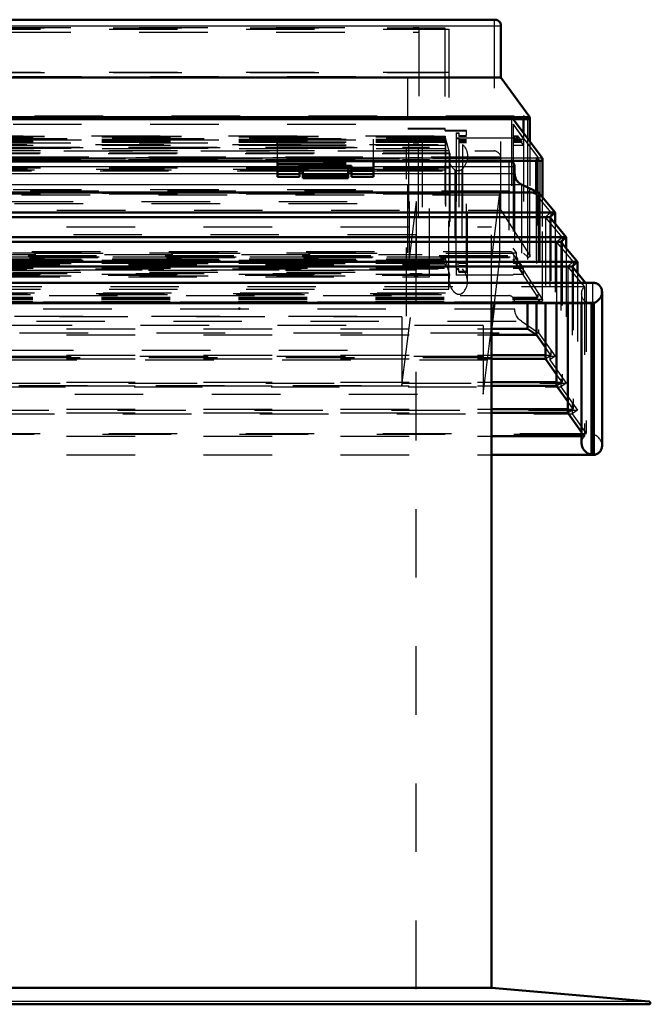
# Model space of a CAD drawing. Header units: millimetres. Extents: x 0 to 428, y 0 to 298.
# Tile 5 of 45: x 104 to 113, y 135 to 150. Entities that reach past the tile are written whole.
import ezdxf

# ---------------------------------------------------------------- set-up
doc = ezdxf.new("R2010")
doc.units = ezdxf.units.MM
doc.linetypes.add('Dashed', pattern=[2, 1, -1])
for name, color, linetype, lineweight in [('am_0', 7, 'Continuous', 50), ('am_12', 3, 'Continuous', 25), ('am_3', 6, 'Dashed', 25), ('am_6', 2, 'Continuous', 35), ('am_9', 7, 'Continuous', 50)]:
    doc.layers.add(name, color=color, linetype=linetype, lineweight=lineweight)

# ---------------------------------------------------------------- blocks, each defined once
blk = doc.blocks.new('13_Flat_Glass_Skylight_300100150_6_0_in_FDFneo100150C2325N1N4N_300Cl0__1203')
at = {"layer": 'am_0'}
for p, q in [((110.366, 147.622), (110.364, 147.613)), ((110.376, 147.613), (110.376, 147.622))]:
    blk.add_line(p, q, dxfattribs=at)
at = {"layer": 'am_3'}
for p, q in [((83.039, 147.969), (110.209, 147.969)), ((83.191, 147.953), (110.056, 147.953)), ((110.056, 147.953), (110.056, 146.19)), ((110.119, 147.729), (110.056, 147.953)), ((110.209, 146.055), (110.209, 147.894)), ((82.946, 147.86), (110.302, 147.86)), ((83.039, 147.85), (110.209, 147.85)), ((110.302, 147.86), (110.302, 146.045)), ((83.129, 147.729), (110.119, 147.729)), ((110.11, 147.663), (110.11, 145.889)), ((110.119, 147.729), (110.119, 145.953)), ((110.376, 147.622), (110.376, 147.691)), ((110.376, 145.861), (110.376, 147.613)), ((82.954, 147.498), (110.294, 147.498)), ((83.013, 147.473), (110.235, 147.473)), ((83.056, 147.488), (110.192, 147.488)), ((110.192, 147.488), (110.192, 145.696)), ((110.294, 147.498), (110.296, 147.5)), ((110.296, 147.489), (110.294, 147.488)), ((110.294, 147.488), (110.294, 145.696)), ((110.296, 147.5), (110.296, 147.489)), ((83.039, 146.174), (110.209, 146.174)), ((83.191, 146.19), (110.056, 146.19)), ((110.119, 145.953), (110.056, 146.19)), ((82.946, 146.045), (110.302, 146.045)), ((83.039, 146.055), (110.209, 146.055)), ((83.129, 145.953), (110.119, 145.953)), ((82.954, 145.686), (110.294, 145.686)), ((82.997, 145.671), (110.251, 145.671)), ((83.056, 145.696), (110.192, 145.696)), ((110.294, 145.696), (110.296, 145.698)), ((110.294, 145.686), (110.296, 145.687)), ((110.296, 145.698), (110.296, 145.687))]:
    blk.add_line(p, q, dxfattribs=at)
for points in [[(110.302, 147.86), (110.317, 147.845), (110.33, 147.829), (110.342, 147.812), (110.352, 147.794), (110.361, 147.775), (110.367, 147.755), (110.372, 147.734), (110.375, 147.713), (110.376, 147.692), (110.376, 147.691)], [(110.11, 147.663), (110.111, 147.685), (110.114, 147.707), (110.118, 147.728), (110.119, 147.729)], [(110.192, 147.488), (110.176, 147.501), (110.162, 147.516), (110.15, 147.533), (110.139, 147.55), (110.129, 147.569), (110.122, 147.589), (110.116, 147.609), (110.112, 147.63), (110.11, 147.651), (110.11, 147.663)], [(110.364, 147.613), (110.356, 147.592), (110.347, 147.571), (110.336, 147.551), (110.323, 147.532), (110.309, 147.514), (110.296, 147.5)], [(110.376, 147.691), (110.375, 147.669), (110.372, 147.647), (110.367, 147.626), (110.366, 147.622)], [(110.235, 147.473), (110.228, 147.474), (110.222, 147.474), (110.215, 147.476), (110.209, 147.478), (110.203, 147.481), (110.198, 147.484), (110.192, 147.487), (110.192, 147.488)], [(110.294, 147.498), (110.289, 147.494), (110.283, 147.489), (110.277, 147.485), (110.271, 147.482), (110.265, 147.479), (110.258, 147.477), (110.252, 147.475), (110.245, 147.474), (110.238, 147.473), (110.235, 147.473)], [(110.376, 145.861), (110.375, 145.883), (110.372, 145.905), (110.367, 145.927), (110.361, 145.948), (110.352, 145.969), (110.342, 145.989), (110.331, 146.009), (110.317, 146.027), (110.303, 146.045), (110.302, 146.045)], [(110.11, 145.889), (110.111, 145.911), (110.114, 145.932), (110.118, 145.953), (110.119, 145.953)], [(110.192, 145.696), (110.176, 145.713), (110.162, 145.731), (110.15, 145.75), (110.139, 145.77), (110.129, 145.791), (110.122, 145.812), (110.116, 145.834), (110.112, 145.855), (110.11, 145.877), (110.11, 145.889)], [(110.296, 145.687), (110.311, 145.701), (110.325, 145.716), (110.338, 145.733), (110.348, 145.751), (110.357, 145.77), (110.365, 145.789), (110.37, 145.81), (110.374, 145.831), (110.376, 145.852), (110.376, 145.861)], [(110.251, 145.671), (110.244, 145.672), (110.238, 145.673), (110.231, 145.674), (110.224, 145.676), (110.218, 145.679), (110.212, 145.682), (110.206, 145.685), (110.2, 145.689), (110.194, 145.694), (110.192, 145.696)], [(110.294, 145.686), (110.289, 145.682), (110.283, 145.679), (110.277, 145.676), (110.271, 145.674), (110.265, 145.673), (110.258, 145.672), (110.252, 145.671), (110.251, 145.671)]]:
    blk.add_lwpolyline(points, dxfattribs=at)
at = {"layer": 'am_6'}
for tag, p, flags in [('NB', (115.376, 147.969), 8), ('NN', (115.376, 147.469), 8), ('NT', (115.376, 146.969), 8), ('NBSYN', (115.376, 146.469), 8), ('LINA', (115.376, 145.969), 8), ('CATALOG', (115.376, 145.469), 8), ('IDNR', (115.376, 144.969), 8), ('PN', (115.376, 144.469), 8), ('LODLEVEL', (115.376, 143.969), 8), ('L', (115.376, 143.469), 8), ('W', (115.376, 142.969), 8), ('PPATH', (115.376, 142.469), 8), ('ExcludeFromBOM', (115.376, 141.469), 8), ('PSOL_0', (115.376, 140.969), 9), ('PSOL_1', (115.376, 140.469), 9), ('PSOL_2', (115.376, 139.969), 9)]:
    blk.add_attdef(tag, p, '', height=0.5, dxfattribs=dict(at, flags=flags))
blk = doc.blocks.new('14_Flat_Glass_Skylight_300100150_12_0_in_FDFneo100150C2325N1N4N_300Cl0__1203')
at = {"layer": 'am_3'}
for p, q in [((83.426, 147.821), (109.822, 147.821)), ((83.59, 147.804), (109.658, 147.804)), ((109.658, 147.804), (109.658, 145.944)), ((109.822, 145.927), (109.822, 147.821)), ((83.426, 147.641), (109.822, 147.641)), ((83.59, 147.624), (109.658, 147.624)), ((83.426, 146.108), (109.822, 146.108)), ((83.59, 146.125), (109.658, 146.125)), ((83.426, 145.927), (109.822, 145.927)), ((83.59, 145.944), (109.658, 145.944))]:
    blk.add_line(p, q, dxfattribs=at)
at = {"layer": 'am_6'}
for tag, p, flags in [('NB', (114.822, 147.821), 8), ('NN', (114.822, 147.321), 8), ('NT', (114.822, 146.821), 8), ('NBSYN', (114.822, 146.321), 8), ('LINA', (114.822, 145.821), 8), ('CATALOG', (114.822, 145.321), 8), ('IDNR', (114.822, 144.821), 8), ('PN', (114.822, 144.321), 8), ('LODLEVEL', (114.822, 143.821), 8), ('L', (114.822, 143.321), 8), ('W', (114.822, 142.821), 8), ('PPATH', (114.822, 142.321), 8), ('ExcludeFromBOM', (114.822, 141.321), 8), ('PSOL_0', (114.822, 140.821), 9), ('PSOL_1', (114.822, 140.321), 9), ('PSOL_2', (114.822, 139.821), 9)]:
    blk.add_attdef(tag, p, '', height=0.5, dxfattribs=dict(at, flags=flags))
blk = doc.blocks.new('15_Flat_Glass_Skylight_300100150_5_0_in_FDFneo100150C2325N1N4N_300Cl0__1203')
at = {"layer": 'am_3'}
for p, q in [((83.534, 147.947), (109.714, 147.947)), ((83.734, 147.926), (109.514, 147.926)), ((109.514, 147.926), (109.514, 145.998)), ((109.714, 147.947), (109.714, 145.977)), ((83.534, 147.668), (109.714, 147.668)), ((83.734, 147.647), (109.514, 147.647)), ((83.734, 146.277), (109.514, 146.277)), ((97.077, 146.256), (109.714, 146.256)), ((83.534, 145.977), (109.714, 145.977)), ((83.734, 145.998), (109.514, 145.998))]:
    blk.add_line(p, q, dxfattribs=at)
at = {"layer": 'am_6'}
for tag, p, flags in [('NB', (114.714, 147.947), 8), ('NN', (114.714, 147.447), 8), ('NT', (114.714, 146.947), 8), ('NBSYN', (114.714, 146.447), 8), ('LINA', (114.714, 145.947), 8), ('CATALOG', (114.714, 145.447), 8), ('IDNR', (114.714, 144.947), 8), ('PN', (114.714, 144.447), 8), ('LODLEVEL', (114.714, 143.947), 8), ('L', (114.714, 143.447), 8), ('W', (114.714, 142.947), 8), ('PPATH', (114.714, 142.447), 8), ('ExcludeFromBOM', (114.714, 141.447), 8), ('PSOL_0', (114.714, 140.947), 9), ('PSOL_1', (114.714, 140.447), 9), ('PSOL_2', (114.714, 139.947), 9)]:
    blk.add_attdef(tag, p, '', height=0.5, dxfattribs=dict(at, flags=flags))
blk = doc.blocks.new('16_FGS3001001502C4U_0_in_FDFneo100150C2325N1N4N_300Cl0__1203')
at = {"layer": 'am_3'}
for p, q in [((83.204, 149.558), (110.044, 149.558)), ((110.044, 149.558), (110.044, 147.146)), ((83.204, 148.907), (110.044, 148.907)), ((110.044, 147.798), (83.204, 147.798)), ((110.044, 147.146), (83.204, 147.146))]:
    blk.add_line(p, q, dxfattribs=at)
at = {"layer": 'am_6'}
for tag, p, flags in [('NB', (115.044, 149.558), 8), ('NN', (115.044, 149.058), 8), ('NT', (115.044, 148.558), 8), ('NBSYN', (115.044, 148.058), 8), ('LINA', (115.044, 147.558), 8), ('CATALOG', (115.044, 147.058), 8), ('IDNR', (115.044, 146.558), 8), ('PN', (115.044, 146.058), 8), ('LODLEVEL', (115.044, 145.558), 8), ('L', (115.044, 145.058), 8), ('W', (115.044, 144.558), 8), ('TG', (115.044, 144.058), 8), ('TG1', (115.044, 143.558), 8), ('OC', (115.044, 143.058), 8), ('PPATH', (115.044, 142.558), 8), ('ExcludeFromBOM', (115.044, 141.558), 8), ('PSOL_0', (115.044, 141.058), 9), ('PSOL_1', (115.044, 140.558), 9), ('PSOL_2', (115.044, 140.058), 9), ('PSOL_3', (115.044, 139.558), 9)]:
    blk.add_attdef(tag, p, '', height=0.5, dxfattribs=dict(at, flags=flags))
blk = doc.blocks.new('17_FGS30010015025C3U_0_in_FDFneo100150C2325N1N4N_300Cl0__1203')
at = {"layer": 'am_0'}
for p, q in [((110.774, 149.679), (82.473, 149.679)), ((110.864, 148.835), (110.864, 149.589)), ((110.864, 148.835), (82.384, 148.835)), ((111.285, 148.258), (110.864, 148.835)), ((81.963, 148.258), (111.285, 148.258)), ((81.986, 148.229), (111.261, 148.229)), ((111.465, 147.663), (111.041, 148.229)), ((111.191, 148.229), (111.191, 148.029)), ((111.286, 147.902), (111.286, 148.253)), ((81.806, 147.622), (111.441, 147.622)), ((107.604, 147.386), (107.604, 147.622)), ((109.004, 147.386), (109.004, 147.622)), ((111.044, 147.622), (111.044, 147.589)), ((111.378, 147.622), (111.378, 147.175)), ((111.469, 147.09), (111.469, 147.649)), ((107.924, 147.386), (107.924, 147.55)), ((108.684, 147.55), (107.924, 147.55)), ((107.924, 147.522), (107.974, 147.522)), ((107.924, 147.518), (107.974, 147.518)), ((107.974, 147.515), (107.924, 147.515)), ((107.924, 147.476), (107.974, 147.476)), ((108.634, 147.522), (108.684, 147.522)), ((108.634, 147.518), (108.684, 147.518)), ((108.684, 147.515), (108.634, 147.515)), ((108.634, 147.476), (108.684, 147.476)), ((108.684, 147.386), (108.684, 147.55)), ((107.604, 147.386), (107.924, 147.386)), ((108.684, 147.386), (109.004, 147.386))]:
    blk.add_line(p, q, dxfattribs=at)
for points in [[(110.774, 149.679), (110.783, 149.678), (110.791, 149.677), (110.8, 149.675), (110.808, 149.673), (110.815, 149.669), (110.823, 149.665), (110.83, 149.661), (110.836, 149.655), (110.842, 149.649), (110.847, 149.643), (110.851, 149.636), (110.855, 149.629), (110.858, 149.621), (110.861, 149.613), (110.863, 149.605), (110.864, 149.596), (110.864, 149.589)], [(111.285, 148.258), (111.285, 148.256), (111.286, 148.254), (111.286, 148.252), (111.286, 148.25), (111.285, 148.248), (111.285, 148.246), (111.284, 148.244), (111.283, 148.243), (111.282, 148.241), (111.281, 148.239), (111.28, 148.238), (111.279, 148.236), (111.277, 148.235), (111.276, 148.233), (111.274, 148.232), (111.272, 148.231), (111.27, 148.23), (111.269, 148.23), (111.267, 148.229), (111.265, 148.229), (111.263, 148.229), (111.261, 148.229)], [(111.469, 147.649), (111.469, 147.647), (111.469, 147.645), (111.468, 147.643), (111.467, 147.641), (111.467, 147.639), (111.466, 147.637), (111.464, 147.635), (111.463, 147.633), (111.462, 147.631), (111.46, 147.629), (111.458, 147.628), (111.456, 147.627), (111.455, 147.625), (111.453, 147.624), (111.45, 147.623), (111.448, 147.623), (111.446, 147.622), (111.444, 147.622), (111.442, 147.622), (111.441, 147.622)], [(111.465, 147.663), (111.466, 147.661), (111.467, 147.659), (111.468, 147.658), (111.468, 147.656), (111.469, 147.653), (111.469, 147.651), (111.469, 147.649)]]:
    blk.add_lwpolyline(points, dxfattribs=at)
at = {"layer": 'am_12'}
for p, q in [((82.384, 149.589), (110.864, 149.589)), ((111.249, 148.229), (111.249, 147.95)), ((81.783, 147.663), (111.465, 147.663)), ((111.429, 147.622), (111.429, 147.138)), ((107.604, 147.505), (107.924, 147.505)), ((108.684, 147.505), (109.004, 147.505))]:
    blk.add_line(p, q, dxfattribs=at)
at = {"layer": 'am_3'}
for p, q in [((82.484, 149.678), (110.764, 149.678)), ((110.764, 149.678), (110.764, 147.767)), ((83.144, 149.542), (110.104, 149.542)), ((83.584, 149.563), (109.664, 149.563)), ((83.584, 149.496), (109.664, 149.496)), ((109.664, 149.563), (109.664, 147.816)), ((110.104, 149.542), (110.104, 147.739)), ((83.144, 148.913), (110.104, 148.913)), ((83.744, 148.85), (109.504, 148.85)), ((109.504, 146.278), (109.504, 148.85)), ((110.864, 146.903), (110.864, 148.835)), ((81.998, 148.232), (111.249, 148.232)), ((82.057, 148.276), (111.191, 148.276)), ((82.228, 148.258), (111.019, 148.258)), ((111.019, 148.258), (111.019, 146.293)), ((111.041, 148.229), (111.019, 148.258)), ((111.249, 148.232), (111.191, 148.276)), ((111.191, 148.276), (111.191, 148.229)), ((111.249, 148.232), (111.249, 148.229)), ((111.285, 148.258), (111.285, 146.238)), ((83.744, 148.155), (109.504, 148.155)), ((110.048, 148.091), (109.504, 148.091)), ((109.504, 148.086), (110.048, 148.086)), ((110.048, 148.056), (110.048, 148.091)), ((110.359, 148.064), (110.048, 148.064)), ((110.048, 148.056), (110.359, 148.056)), ((110.209, 148.027), (110.249, 148.027)), ((110.209, 148.027), (110.209, 146.055)), ((110.249, 148.027), (110.249, 147.977)), ((110.359, 145.995), (110.359, 148.064)), ((111.044, 148.155), (111.044, 147.622)), ((111.401, 147.678), (111.044, 148.155)), ((111.044, 148.155), (111.195, 147.937)), ((111.191, 148.029), (111.191, 146.276)), ((82.889, 147.985), (110.359, 147.985)), ((83.039, 147.937), (110.209, 147.937)), ((83.039, 147.934), (110.209, 147.934)), ((83.039, 147.929), (110.209, 147.929)), ((83.039, 147.905), (110.209, 147.905)), ((83.039, 147.894), (110.209, 147.894)), ((83.2, 147.982), (110.048, 147.982)), ((83.2, 147.952), (110.048, 147.952)), ((83.584, 147.882), (109.664, 147.882)), ((83.744, 147.925), (109.504, 147.925)), ((107.604, 147.622), (107.604, 147.939)), ((107.604, 147.939), (109.004, 147.939)), ((107.604, 147.897), (109.004, 147.897)), ((107.604, 147.893), (109.004, 147.893)), ((109.004, 147.622), (109.004, 147.939)), ((110.048, 147.982), (110.048, 146.191)), ((110.249, 148.017), (110.209, 148.017)), ((111.044, 147.953), (110.209, 147.953)), ((110.209, 147.945), (110.249, 147.945)), ((110.249, 147.99), (110.359, 147.99)), ((110.359, 147.977), (110.249, 147.977)), ((110.249, 147.945), (110.249, 146.079)), ((110.249, 147.934), (110.359, 147.934)), ((110.249, 147.929), (110.359, 147.929)), ((110.249, 147.905), (110.359, 147.905)), ((110.249, 147.894), (110.359, 147.894)), ((110.249, 147.89), (110.359, 147.89)), ((111.092, 147.925), (111.044, 147.994)), ((111.044, 147.985), (111.112, 147.985)), ((111.044, 147.982), (111.092, 147.982)), ((111.044, 147.952), (111.112, 147.952)), ((111.044, 147.937), (111.195, 147.937)), ((111.044, 147.934), (111.14, 147.934)), ((111.044, 147.929), (111.14, 147.929)), ((111.044, 147.925), (111.092, 147.925)), ((111.044, 147.905), (111.167, 147.905)), ((111.044, 147.894), (111.167, 147.894)), ((111.112, 147.952), (111.092, 147.982)), ((111.092, 147.982), (111.092, 147.925)), ((111.167, 147.905), (111.112, 147.985)), ((111.112, 147.985), (111.112, 147.952)), ((111.14, 147.929), (111.14, 147.934)), ((111.14, 147.934), (111.167, 147.894)), ((111.195, 147.85), (111.14, 147.929)), ((111.167, 147.894), (111.167, 147.905)), ((111.195, 147.937), (111.195, 147.85)), ((111.249, 147.95), (111.249, 146.22)), ((111.286, 146.233), (111.286, 147.902)), ((82.484, 147.767), (110.764, 147.767)), ((83.039, 147.85), (110.209, 147.85)), ((83.144, 147.77), (110.104, 147.77)), ((83.584, 147.816), (109.664, 147.816)), ((107.604, 147.854), (109.004, 147.854)), ((107.604, 147.846), (109.004, 147.846)), ((107.604, 147.811), (109.004, 147.811)), ((111.044, 147.85), (111.195, 147.85)), ((81.819, 147.625), (111.429, 147.625)), ((81.847, 147.678), (111.401, 147.678)), ((81.87, 147.659), (111.378, 147.659)), ((82.384, 147.657), (110.864, 147.657)), ((111.044, 147.589), (111.044, 145.952)), ((111.378, 147.659), (111.401, 147.678)), ((111.429, 147.625), (111.378, 147.659)), ((111.378, 147.659), (111.378, 147.622)), ((111.401, 147.678), (111.401, 145.634)), ((111.429, 147.625), (111.429, 147.622)), ((111.465, 147.663), (111.465, 145.606)), ((107.604, 147.518), (107.924, 147.518)), ((107.604, 147.483), (107.924, 147.483)), ((107.604, 147.477), (107.924, 147.477)), ((107.974, 147.522), (108.634, 147.522)), ((107.974, 147.518), (108.634, 147.518)), ((108.634, 147.515), (107.974, 147.515)), ((107.974, 147.476), (108.634, 147.476)), ((108.684, 147.518), (109.004, 147.518)), ((108.684, 147.483), (109.004, 147.483)), ((108.684, 147.477), (109.004, 147.477)), ((107.604, 147.426), (107.924, 147.426)), ((108.684, 147.426), (109.004, 147.426)), ((83.744, 147.203), (109.504, 147.203)), ((111.378, 147.175), (111.378, 145.62)), ((83.144, 147.14), (110.104, 147.14)), ((111.429, 147.138), (111.429, 145.576)), ((111.469, 145.591), (111.469, 147.09)), ((82.384, 146.903), (110.864, 146.903)), ((110.864, 146.903), (111.285, 146.238)), ((111.092, 146.278), (111.044, 146.347)), ((81.963, 146.238), (111.285, 146.238)), ((81.982, 146.213), (111.266, 146.213)), ((81.998, 146.22), (111.249, 146.22)), ((82.057, 146.276), (111.191, 146.276)), ((111.019, 146.293), (82.228, 146.293)), ((82.889, 146.159), (110.359, 146.159)), ((83.2, 146.221), (110.048, 146.221)), ((83.2, 146.191), (110.048, 146.191)), ((83.744, 146.278), (109.504, 146.278)), ((83.744, 146.186), (109.504, 146.186)), ((109.504, 146.186), (109.504, 146.112)), ((111.019, 146.293), (111.465, 145.606)), ((111.044, 146.278), (111.092, 146.278)), ((111.044, 146.221), (111.092, 146.221)), ((111.044, 146.191), (111.112, 146.191)), ((111.401, 145.634), (111.044, 146.186)), ((111.044, 146.186), (111.195, 145.968)), ((111.044, 146.159), (111.112, 146.159)), ((111.092, 146.221), (111.092, 146.278)), ((111.112, 146.191), (111.092, 146.221)), ((111.112, 146.159), (111.112, 146.191)), ((111.167, 146.079), (111.112, 146.159)), ((111.249, 146.22), (111.191, 146.276)), ((83.039, 146.135), (110.209, 146.135)), ((83.039, 146.13), (110.209, 146.13)), ((83.039, 146.091), (110.209, 146.091)), ((83.039, 146.079), (110.209, 146.079)), ((83.039, 146.055), (110.209, 146.055)), ((109.504, 146.117), (110.048, 146.117)), ((110.048, 146.112), (109.504, 146.112)), ((110.048, 146.117), (110.048, 146.08)), ((110.048, 146.087), (110.359, 146.087)), ((110.359, 146.08), (110.048, 146.08)), ((110.209, 146.119), (110.249, 146.119)), ((110.249, 146.047), (110.209, 146.047)), ((110.209, 146.047), (110.209, 145.952)), ((110.209, 146.037), (110.249, 146.037)), ((110.249, 146.135), (110.359, 146.135)), ((110.249, 146.13), (110.359, 146.13)), ((110.249, 146.095), (110.359, 146.095)), ((110.359, 146.091), (110.249, 146.091)), ((110.249, 146.079), (110.359, 146.079)), ((110.249, 145.995), (110.249, 146.047)), ((111.044, 146.135), (111.14, 146.135)), ((111.044, 146.13), (111.14, 146.13)), ((111.044, 146.091), (111.167, 146.091)), ((111.044, 146.079), (111.167, 146.079)), ((111.044, 146.055), (111.195, 146.055)), ((111.14, 146.135), (111.14, 146.13)), ((111.195, 146.055), (111.14, 146.135)), ((111.14, 146.13), (111.167, 146.091)), ((111.167, 146.091), (111.167, 146.079)), ((111.195, 145.968), (111.195, 146.055)), ((83.039, 145.968), (110.209, 145.968)), ((111.044, 145.952), (110.209, 145.952)), ((110.359, 146.008), (110.249, 146.008)), ((110.249, 145.995), (110.359, 145.995)), ((111.044, 145.968), (111.195, 145.968)), ((97.034, 145.634), (111.401, 145.634)), ((97.034, 145.62), (111.378, 145.62)), ((97.034, 145.606), (111.465, 145.606)), ((111.378, 145.62), (111.401, 145.634)), ((111.429, 145.576), (111.378, 145.62)), ((97.034, 145.576), (111.429, 145.576)), ((97.034, 145.569), (111.447, 145.569))]:
    blk.add_line(p, q, dxfattribs=at)
for points in [[(110.764, 149.678), (110.773, 149.679), (110.774, 149.679)], [(111.261, 148.229), (111.259, 148.229), (111.258, 148.229), (111.256, 148.229), (111.254, 148.23), (111.252, 148.231), (111.251, 148.232), (111.249, 148.232)], [(110.864, 147.657), (110.864, 147.666), (110.862, 147.675), (110.861, 147.684), (110.858, 147.692), (110.855, 147.7), (110.851, 147.709), (110.846, 147.716), (110.841, 147.724), (110.835, 147.731), (110.828, 147.737), (110.821, 147.743), (110.814, 147.749), (110.806, 147.754), (110.798, 147.758), (110.79, 147.761), (110.781, 147.764), (110.773, 147.766), (110.764, 147.767)], [(111.441, 147.622), (111.439, 147.622), (111.437, 147.622), (111.435, 147.623), (111.433, 147.623), (111.431, 147.624), (111.429, 147.625), (111.429, 147.625)], [(111.266, 146.213), (111.264, 146.213), (111.262, 146.214), (111.26, 146.214), (111.258, 146.215), (111.257, 146.215), (111.255, 146.216), (111.253, 146.217), (111.251, 146.218), (111.25, 146.22), (111.249, 146.22)], [(111.285, 146.238), (111.285, 146.236), (111.286, 146.234), (111.286, 146.232), (111.286, 146.23), (111.285, 146.228), (111.285, 146.227), (111.284, 146.225), (111.283, 146.223), (111.282, 146.222), (111.281, 146.22), (111.28, 146.219), (111.279, 146.218), (111.277, 146.217), (111.276, 146.216), (111.274, 146.215), (111.272, 146.214), (111.27, 146.214), (111.269, 146.213), (111.267, 146.213), (111.266, 146.213)], [(111.469, 145.591), (111.469, 145.589), (111.469, 145.587), (111.468, 145.585), (111.467, 145.583), (111.467, 145.581), (111.466, 145.579), (111.464, 145.577), (111.463, 145.576), (111.462, 145.574), (111.46, 145.573), (111.458, 145.572), (111.456, 145.571), (111.455, 145.57), (111.453, 145.57), (111.45, 145.569), (111.448, 145.569), (111.447, 145.569)], [(111.465, 145.606), (111.466, 145.604), (111.467, 145.602), (111.468, 145.6), (111.468, 145.598), (111.469, 145.595), (111.469, 145.593), (111.469, 145.591)], [(111.447, 145.569), (111.444, 145.569), (111.442, 145.569), (111.44, 145.57), (111.438, 145.57), (111.436, 145.571), (111.434, 145.572), (111.432, 145.573), (111.43, 145.575), (111.429, 145.576)]]:
    blk.add_lwpolyline(points, dxfattribs=at)
at = {"layer": 'am_6'}
for tag, p, flags in [('NB', (116.469, 149.679), 8), ('NN', (116.469, 149.179), 8), ('NT', (116.469, 148.679), 8), ('NBSYN', (116.469, 148.179), 8), ('LINA', (116.469, 147.679), 8), ('CATALOG', (116.469, 147.179), 8), ('IDNR', (116.469, 146.679), 8), ('PN', (116.469, 146.179), 8), ('LODLEVEL', (116.469, 145.679), 8), ('L', (116.469, 145.179), 8), ('W', (116.469, 144.679), 8), ('DP', (116.469, 144.179), 8), ('OP', (116.469, 143.679), 8), ('OC', (116.469, 143.179), 8), ('ExcludeFromBOM', (116.469, 142.179), 8), ('PSOL_0', (116.469, 141.679), 9), ('PSOL_1', (116.469, 141.179), 9), ('PSOL_2', (116.469, 140.679), 9)]:
    blk.add_attdef(tag, p, '', height=0.5, dxfattribs=dict(at, flags=flags))
blk = doc.blocks.new('18_Flat_Glass_Skylight_3001001502_2_0_in_FDFneo100150C2325N1N4N_300Cl0__1203')
at = {"layer": 'am_0'}
for p, q in [((107.604, 147.613), (85.644, 147.613)), ((110.989, 147.613), (109.004, 147.613)), ((107.974, 147.464), (107.924, 147.464)), ((107.974, 147.546), (107.974, 147.366)), ((108.634, 147.366), (108.634, 147.546)), ((108.684, 147.464), (108.634, 147.464)), ((111.064, 147.437), (111.064, 147.537)), ((107.974, 147.366), (108.634, 147.366)), ((81.838, 147.16), (111.41, 147.16)), ((111.41, 147.16), (111.164, 147.276)), ((111.654, 146.868), (111.41, 147.16)), ((81.593, 146.868), (111.654, 146.868)), ((81.673, 146.799), (111.575, 146.799)), ((111.575, 146.799), (111.654, 146.868)), ((111.818, 146.509), (111.575, 146.799)), ((111.654, 146.868), (111.654, 146.704)), ((81.43, 146.509), (111.818, 146.509)), ((81.509, 146.44), (111.739, 146.44)), ((111.739, 146.44), (111.818, 146.509)), ((111.981, 146.149), (111.739, 146.44)), ((111.818, 146.509), (111.818, 146.345)), ((81.266, 146.149), (111.981, 146.149)), ((81.346, 146.08), (111.902, 146.08)), ((111.902, 146.08), (111.981, 146.149)), ((112.1, 145.844), (111.902, 146.08)), ((111.981, 146.149), (111.981, 145.986)), ((112.203, 145.844), (81.045, 145.844)), ((112.339, 143.468), (112.339, 145.708)), ((112.22, 145.548), (81.028, 145.548)), ((81.061, 145.545), (112.187, 145.545)), ((81.071, 145.544), (112.177, 145.544)), ((111.253, 145.544), (111.253, 145.17)), ((111.381, 145.544), (111.381, 145.084)), ((111.513, 145.544), (111.513, 144.733)), ((111.677, 145.544), (111.677, 144.34)), ((111.84, 145.544), (111.84, 143.946)), ((112.041, 145.544), (112.041, 143.503)), ((112.187, 145.545), (112.177, 145.544)), ((112.187, 145.545), (112.187, 143.336)), ((112.22, 143.333), (112.22, 145.548)), ((110.725, 145.17), (111.253, 145.17)), ((111.381, 145.084), (111.253, 145.17)), ((110.725, 145.084), (111.381, 145.084)), ((111.513, 144.897), (111.381, 145.084)), ((110.725, 144.786), (111.513, 144.786)), ((110.725, 144.733), (111.513, 144.733)), ((111.677, 144.504), (111.513, 144.733)), ((110.725, 144.392), (111.677, 144.392)), ((110.725, 144.34), (111.677, 144.34)), ((111.84, 144.11), (111.677, 144.34)), ((110.725, 143.998), (111.84, 143.998)), ((110.725, 143.946), (111.84, 143.946)), ((112.041, 143.664), (111.84, 143.946)), ((110.725, 143.604), (112.041, 143.604)), ((110.725, 143.336), (112.187, 143.336)), ((110.725, 143.333), (112.22, 143.333))]:
    blk.add_line(p, q, dxfattribs=at)
for points in [[(110.989, 147.613), (110.996, 147.612), (111.003, 147.611), (111.01, 147.61), (111.017, 147.608), (111.023, 147.605), (111.029, 147.601), (111.035, 147.597), (111.04, 147.593), (111.045, 147.588), (111.05, 147.583), (111.053, 147.577), (111.057, 147.571), (111.059, 147.564), (111.061, 147.557), (111.063, 147.55), (111.064, 147.543), (111.064, 147.537)], [(111.064, 147.437), (111.065, 147.42), (111.067, 147.403), (111.071, 147.387), (111.076, 147.371), (111.083, 147.355), (111.091, 147.341), (111.1, 147.327), (111.111, 147.315), (111.122, 147.303), (111.135, 147.293), (111.149, 147.283), (111.164, 147.276)], [(112.203, 145.844), (112.216, 145.844), (112.229, 145.842), (112.241, 145.839), (112.253, 145.835), (112.265, 145.83), (112.276, 145.824), (112.287, 145.817), (112.296, 145.809), (112.305, 145.8), (112.313, 145.79), (112.32, 145.779), (112.326, 145.768), (112.331, 145.756), (112.334, 145.744), (112.337, 145.732), (112.338, 145.719), (112.339, 145.708)], [(112.339, 145.708), (112.338, 145.695), (112.337, 145.682), (112.334, 145.668), (112.33, 145.655), (112.325, 145.643), (112.318, 145.63), (112.311, 145.619), (112.303, 145.607), (112.294, 145.597), (112.285, 145.587), (112.274, 145.578), (112.263, 145.569), (112.251, 145.562), (112.239, 145.556), (112.226, 145.55), (112.22, 145.548)], [(112.187, 143.336), (112.174, 143.339), (112.16, 143.343), (112.148, 143.347), (112.135, 143.353), (112.123, 143.36), (112.112, 143.368), (112.101, 143.376), (112.091, 143.386), (112.081, 143.396), (112.073, 143.407), (112.065, 143.419), (112.058, 143.431), (112.053, 143.443), (112.048, 143.456), (112.045, 143.469), (112.042, 143.483), (112.041, 143.496), (112.041, 143.503)], [(112.22, 143.333), (112.232, 143.335), (112.245, 143.338), (112.257, 143.343), (112.268, 143.348), (112.279, 143.354), (112.289, 143.362), (112.299, 143.37), (112.307, 143.379), (112.315, 143.389), (112.322, 143.4), (112.327, 143.411), (112.332, 143.423), (112.335, 143.436), (112.338, 143.448), (112.339, 143.461), (112.339, 143.468)]]:
    blk.add_lwpolyline(points, dxfattribs=at)
at = {"layer": 'am_12'}
for p, q in [((85.644, 147.537), (107.604, 147.537)), ((109.004, 147.537), (111.064, 147.537)), ((85.644, 147.437), (107.604, 147.437)), ((107.924, 147.437), (107.974, 147.437)), ((108.634, 147.437), (108.684, 147.437)), ((109.004, 147.437), (111.064, 147.437)), ((82.084, 147.276), (111.164, 147.276))]:
    blk.add_line(p, q, dxfattribs=at)
at = {"layer": 'am_3'}
for p, q in [((83.144, 147.739), (110.104, 147.739)), ((83.72, 147.818), (109.528, 147.818)), ((83.764, 147.814), (109.484, 147.814)), ((109.484, 145.355), (109.484, 147.814)), ((109.528, 146.027), (109.528, 147.818)), ((110.104, 145.748), (110.104, 147.739)), ((82.268, 147.612), (110.98, 147.612)), ((83.72, 147.679), (109.528, 147.679)), ((107.604, 147.668), (109.004, 147.668)), ((107.604, 147.626), (109.004, 147.626)), ((109.004, 147.613), (107.604, 147.613)), ((107.604, 147.592), (109.004, 147.592)), ((110.98, 147.612), (110.98, 145.656)), ((83.144, 147.521), (110.104, 147.521)), ((107.604, 147.571), (109.004, 147.571)), ((107.604, 147.563), (109.004, 147.563)), ((107.604, 147.537), (109.004, 147.537)), ((107.604, 147.529), (107.974, 147.529)), ((107.604, 147.523), (109.004, 147.523)), ((107.924, 147.464), (107.604, 147.464)), ((108.634, 147.546), (107.974, 147.546)), ((108.634, 147.506), (107.974, 147.506)), ((107.974, 147.487), (108.634, 147.487)), ((107.974, 147.48), (108.634, 147.48)), ((108.634, 147.529), (109.004, 147.529)), ((109.004, 147.464), (108.684, 147.464)), ((107.604, 147.437), (107.924, 147.437)), ((107.974, 147.437), (108.634, 147.437)), ((107.974, 147.42), (108.634, 147.42)), ((107.974, 147.406), (108.634, 147.406)), ((107.974, 147.393), (108.634, 147.393)), ((108.684, 147.437), (109.004, 147.437)), ((111.064, 147.437), (111.064, 145.464)), ((81.995, 147.183), (111.253, 147.183)), ((111.164, 147.276), (111.164, 145.281)), ((111.381, 147.123), (111.253, 147.183)), ((111.253, 147.183), (111.253, 145.544)), ((111.41, 147.16), (111.41, 145.114)), ((81.867, 147.123), (111.381, 147.123)), ((111.593, 146.87), (111.381, 147.123)), ((111.381, 147.123), (111.381, 145.544)), ((83.764, 146.998), (109.484, 146.998)), ((81.655, 146.87), (111.593, 146.87)), ((81.734, 146.801), (111.513, 146.801)), ((111.513, 146.801), (111.593, 146.87)), ((111.756, 146.51), (111.513, 146.801)), ((111.513, 146.801), (111.513, 145.544)), ((111.575, 146.799), (111.575, 144.719)), ((111.593, 146.87), (111.593, 144.786)), ((111.654, 146.704), (111.654, 144.771)), ((81.491, 146.51), (111.756, 146.51)), ((81.571, 146.442), (111.677, 146.442)), ((111.677, 146.442), (111.756, 146.51)), ((111.92, 146.151), (111.677, 146.442)), ((111.677, 146.442), (111.677, 145.544)), ((111.739, 146.44), (111.739, 144.325)), ((111.756, 146.51), (111.756, 144.392)), ((111.818, 146.345), (111.818, 144.377)), ((83.72, 146.166), (109.528, 146.166)), ((83.764, 146.171), (109.484, 146.171)), ((81.328, 146.151), (111.92, 146.151)), ((81.407, 146.082), (111.84, 146.082)), ((83.72, 146.027), (109.528, 146.027)), ((111.84, 146.082), (111.92, 146.151)), ((112.084, 145.79), (111.84, 146.082)), ((111.84, 146.082), (111.84, 145.544)), ((111.902, 146.08), (111.902, 143.932)), ((111.92, 146.151), (111.92, 143.998)), ((83.144, 145.967), (110.104, 145.967)), ((111.981, 145.986), (111.981, 143.984)), ((112.198, 145.844), (81.05, 145.844)), ((81.14, 145.835), (112.108, 145.835)), ((81.164, 145.79), (112.084, 145.79)), ((83.144, 145.748), (110.104, 145.748)), ((112.084, 145.79), (112.084, 143.604)), ((112.108, 145.835), (112.1, 145.844)), ((112.108, 145.835), (112.108, 143.643)), ((112.198, 145.844), (112.198, 143.634)), ((112.198, 145.844), (112.203, 145.844)), ((82.268, 145.656), (110.98, 145.656)), ((112.041, 145.68), (112.041, 145.544)), ((82.184, 145.564), (111.064, 145.564)), ((82.184, 145.464), (111.064, 145.464)), ((83.764, 145.355), (109.484, 145.355)), ((82.084, 145.281), (111.164, 145.281)), ((82.523, 145.17), (110.725, 145.17)), ((111.164, 145.281), (111.41, 145.114)), ((81.838, 145.114), (111.41, 145.114)), ((82.523, 145.084), (110.725, 145.084)), ((111.41, 145.114), (111.654, 144.771)), ((111.593, 144.786), (111.513, 144.897)), ((81.593, 144.771), (111.654, 144.771)), ((81.673, 144.719), (111.575, 144.719)), ((82.523, 144.786), (110.725, 144.786)), ((82.523, 144.733), (110.725, 144.733)), ((111.513, 144.733), (111.593, 144.786)), ((111.513, 144.786), (111.593, 144.786)), ((111.654, 144.771), (111.575, 144.719)), ((111.575, 144.719), (111.818, 144.377)), ((111.756, 144.392), (111.677, 144.504)), ((81.43, 144.377), (111.818, 144.377)), ((81.509, 144.325), (111.739, 144.325)), ((82.523, 144.392), (110.725, 144.392)), ((82.523, 144.34), (110.725, 144.34)), ((111.677, 144.34), (111.756, 144.392)), ((111.677, 144.392), (111.756, 144.392)), ((111.818, 144.377), (111.739, 144.325)), ((111.739, 144.325), (111.981, 143.984)), ((82.523, 143.998), (110.725, 143.998)), ((111.92, 143.998), (111.84, 144.11)), ((111.84, 143.946), (111.92, 143.998)), ((111.84, 143.998), (111.92, 143.998)), ((81.266, 143.984), (111.981, 143.984)), ((81.346, 143.932), (111.902, 143.932)), ((82.523, 143.946), (110.725, 143.946)), ((111.981, 143.984), (111.902, 143.932)), ((111.902, 143.932), (112.108, 143.643)), ((81.05, 143.634), (112.198, 143.634)), ((81.14, 143.643), (112.108, 143.643)), ((82.523, 143.604), (110.725, 143.604)), ((112.084, 143.604), (112.041, 143.664)), ((112.041, 143.604), (112.084, 143.604)), ((82.523, 143.336), (110.725, 143.336)), ((82.523, 143.333), (110.725, 143.333))]:
    blk.add_line(p, q, dxfattribs=at)
for points in [[(110.98, 147.612), (110.987, 147.613), (110.989, 147.613)], [(112.041, 145.68), (112.042, 145.694), (112.043, 145.707), (112.046, 145.72), (112.05, 145.733), (112.055, 145.746), (112.062, 145.758), (112.069, 145.77), (112.077, 145.781), (112.084, 145.79)], [(111.064, 145.564), (111.064, 145.571), (111.063, 145.579), (111.061, 145.586), (111.059, 145.593), (111.056, 145.6), (111.053, 145.607), (111.049, 145.613), (111.044, 145.62), (111.039, 145.626), (111.034, 145.631), (111.028, 145.636), (111.022, 145.641), (111.015, 145.645), (111.009, 145.648), (111.002, 145.651), (110.995, 145.653), (110.987, 145.655), (110.98, 145.656)], [(112.177, 145.544), (112.164, 145.545), (112.151, 145.547), (112.139, 145.549), (112.127, 145.553), (112.115, 145.559), (112.104, 145.565), (112.093, 145.572), (112.084, 145.58), (112.075, 145.589), (112.067, 145.599), (112.06, 145.609), (112.054, 145.62), (112.049, 145.632), (112.046, 145.644), (112.043, 145.657), (112.042, 145.67), (112.041, 145.68)], [(111.164, 145.281), (111.149, 145.292), (111.135, 145.304), (111.122, 145.317), (111.111, 145.331), (111.1, 145.346), (111.091, 145.362), (111.083, 145.378), (111.076, 145.395), (111.071, 145.412), (111.067, 145.429), (111.065, 145.447), (111.064, 145.464)], [(112.041, 143.503), (112.042, 143.516), (112.043, 143.529), (112.046, 143.541), (112.05, 143.553), (112.055, 143.565), (112.062, 143.576), (112.069, 143.586), (112.077, 143.596), (112.084, 143.604)], [(112.339, 143.468), (112.338, 143.481), (112.337, 143.495), (112.334, 143.508), (112.33, 143.521), (112.325, 143.533), (112.318, 143.546), (112.311, 143.558), (112.303, 143.569), (112.294, 143.58), (112.285, 143.59), (112.274, 143.599), (112.263, 143.607), (112.251, 143.614), (112.239, 143.621), (112.226, 143.626), (112.213, 143.63), (112.2, 143.633), (112.198, 143.634)]]:
    blk.add_lwpolyline(points, dxfattribs=at)
at = {"layer": 'am_6'}
for tag, p, flags in [('NB', (117.339, 147.818), 8), ('NN', (117.339, 147.318), 8), ('NT', (117.339, 146.818), 8), ('NBSYN', (117.339, 146.318), 8), ('LINA', (117.339, 145.818), 8), ('CATALOG', (117.339, 145.318), 8), ('IDNR', (117.339, 144.818), 8), ('PN', (117.339, 144.318), 8), ('LODLEVEL', (117.339, 143.818), 8), ('L', (117.339, 143.318), 8), ('W', (117.339, 142.818), 8), ('DP', (117.339, 142.318), 8), ('ExcludeFromBOM', (117.339, 141.318), 8), ('PSOL_0', (117.339, 140.818), 9), ('PSOL_1', (117.339, 140.318), 9)]:
    blk.add_attdef(tag, p, '', height=0.5, dxfattribs=dict(at, flags=flags))
blk = doc.blocks.new('19_FGS30010015025314U_0_in_FDFneo100150C2325N1N4N_300Cl0__1203')
at = {"layer": 'am_0'}
blk.add_line((110.725, 145.192), (110.768, 145.544), dxfattribs=at)
at = {"layer": 'am_3'}
for p, q in [((82.404, 147.152), (110.844, 147.152)), ((83.62, 147.026), (109.628, 147.026)), ((109.628, 147.026), (109.419, 145.344)), ((109.628, 147.026), (109.628, 146.026)), ((110.844, 147.152), (110.604, 145.218)), ((110.844, 147.152), (110.844, 146.152)), ((110.844, 146.152), (82.404, 146.152)), ((110.768, 145.544), (110.844, 146.152)), ((109.628, 146.026), (83.62, 146.026)), ((109.419, 144.344), (109.628, 146.026)), ((109.419, 145.344), (83.828, 145.344)), ((109.419, 145.344), (109.419, 144.344)), ((110.604, 145.218), (82.644, 145.218)), ((110.604, 145.218), (110.604, 144.218)), ((110.604, 144.218), (110.725, 145.192)), ((83.828, 144.344), (109.419, 144.344)), ((82.644, 144.218), (110.604, 144.218))]:
    blk.add_line(p, q, dxfattribs=at)
at = {"layer": 'am_6'}
for tag, p, flags in [('NB', (115.844, 147.152), 8), ('NN', (115.844, 146.652), 8), ('NT', (115.844, 146.152), 8), ('NBSYN', (115.844, 145.652), 8), ('LINA', (115.844, 145.152), 8), ('CATALOG', (115.844, 144.652), 8), ('IDNR', (115.844, 144.152), 8), ('PN', (115.844, 143.652), 8), ('LODLEVEL', (115.844, 143.152), 8), ('L', (115.844, 142.652), 8), ('W', (115.844, 142.152), 8), ('DP', (115.844, 141.652), 8), ('OP', (115.844, 141.152), 8), ('BA', (115.844, 140.652), 8), ('ExcludeFromBOM', (115.844, 139.652), 8), ('PSOL_0', (115.844, 139.152), 9), ('PSOL_1', (115.844, 138.652), 9), ('PSOL_2', (115.844, 138.152), 9)]:
    blk.add_attdef(tag, p, '', height=0.5, dxfattribs=dict(at, flags=flags))
blk = doc.blocks.new('21_FGS30010015025301U_0_in_FDFneo100150C2325N1N4N_300Cl0__1203')
at = {"layer": 'am_0'}
for p, q in [((110.725, 135.563), (110.725, 145.544)), ((110.725, 135.563), (82.523, 135.563)), ((113.026, 135.362), (110.725, 135.563)), ((113.024, 135.322), (80.224, 135.322))]:
    blk.add_line(p, q, dxfattribs=at)
blk.add_lwpolyline([(113.026, 135.362), (113.027, 135.362), (113.029, 135.361), (113.031, 135.361), (113.032, 135.36), (113.034, 135.359), (113.035, 135.358), (113.037, 135.357), (113.038, 135.356), (113.039, 135.355), (113.04, 135.353), (113.041, 135.352), (113.042, 135.35), (113.043, 135.349), (113.043, 135.347), (113.044, 135.345), (113.044, 135.344), (113.044, 135.342), (113.044, 135.34), (113.044, 135.338), (113.043, 135.337), (113.043, 135.335), (113.042, 135.333), (113.041, 135.332), (113.04, 135.33), (113.039, 135.329), (113.038, 135.328), (113.037, 135.327), (113.035, 135.326), (113.034, 135.325), (113.032, 135.324), (113.031, 135.323), (113.029, 135.323), (113.027, 135.322), (113.026, 135.322), (113.024, 135.322)], dxfattribs=at)
at = {"layer": 'am_12'}
blk.add_line((113.026, 135.362), (80.222, 135.362), dxfattribs=at)
at = {"layer": 'am_3'}
for p, q in [((82.523, 146.659), (110.725, 146.659)), ((110.725, 145.544), (110.725, 146.659)), ((109.624, 146.543), (83.624, 146.543)), ((109.624, 146.543), (109.624, 135.322)), ((83.624, 144.861), (109.624, 144.861)), ((110.725, 144.746), (82.523, 144.746))]:
    blk.add_line(p, q, dxfattribs=at)
at = {"layer": 'am_6'}
for tag, p, flags in [('NB', (118.044, 146.659), 8), ('NN', (118.044, 146.159), 8), ('NT', (118.044, 145.659), 8), ('NBSYN', (118.044, 145.159), 8), ('LINA', (118.044, 144.659), 8), ('CATALOG', (118.044, 144.159), 8), ('IDNR', (118.044, 143.659), 8), ('PN', (118.044, 143.159), 8), ('LODLEVEL', (118.044, 142.659), 8), ('L', (118.044, 142.159), 8), ('W', (118.044, 141.659), 8), ('DP', (118.044, 141.159), 8), ('OP', (118.044, 140.659), 8), ('BA', (118.044, 140.159), 8), ('RT', (118.044, 139.659), 8), ('ExcludeFromBOM', (118.044, 138.659), 8), ('PSOL_0', (118.044, 138.159), 9), ('PSOL_1', (118.044, 137.659), 9), ('PSOL_2', (118.044, 137.159), 9)]:
    blk.add_attdef(tag, p, '', height=0.5, dxfattribs=dict(at, flags=flags))

msp = doc.modelspace()

# ---------------------------------------------------------------- linework, layer by layer
at = {"layer": 'am_9'}
msp.add_point((107.044, 145.466), dxfattribs=at)

# ---------------------------------------------------------------- block references
for name in ['17_FGS30010015025C3U_0_in_FDFneo100150C2325N1N4N_300Cl0__1203', '16_FGS3001001502C4U_0_in_FDFneo100150C2325N1N4N_300Cl0__1203', '13_Flat_Glass_Skylight_300100150_6_0_in_FDFneo100150C2325N1N4N_300Cl0__1203', '15_Flat_Glass_Skylight_300100150_5_0_in_FDFneo100150C2325N1N4N_300Cl0__1203', '18_Flat_Glass_Skylight_3001001502_2_0_in_FDFneo100150C2325N1N4N_300Cl0__1203', '14_Flat_Glass_Skylight_300100150_12_0_in_FDFneo100150C2325N1N4N_300Cl0__1203', '19_FGS30010015025314U_0_in_FDFneo100150C2325N1N4N_300Cl0__1203', '21_FGS30010015025301U_0_in_FDFneo100150C2325N1N4N_300Cl0__1203']:
    msp.add_blockref(name, (0, 0))

doc.saveas('drawing.dxf')
